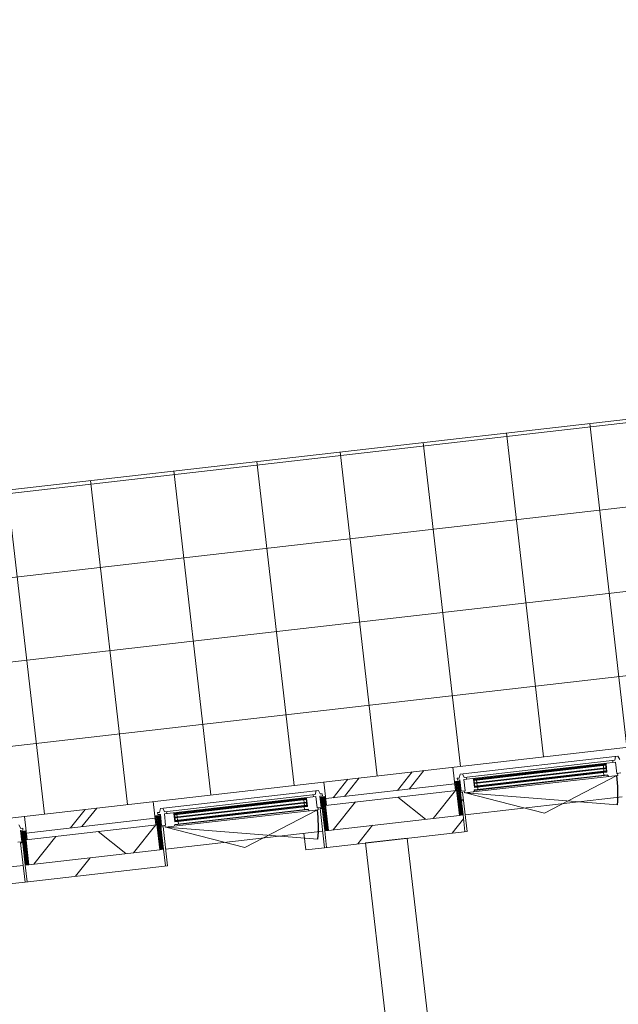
# Model space of a CAD drawing. Header units: metres. Extents: x 136266 to 136452, y 453403 to 453560.
# Tile 123 of 133: x 136309.44 to 136313.01, y 453541.84 to 453547.72. Entities that reach past the tile are written whole.
import ezdxf

# ---------------------------------------------------------------- set-up
doc = ezdxf.new("R2010")
doc.units = ezdxf.units.M
for name, color, linetype, lineweight in [('A-DETL-BEBOUWING', 253, 'Continuous', 9), ('A-DETL-GENF-4', 252, 'Continuous', 9), ('A-FLOR', 192, 'Continuous', 5), ('A-FLOR-PATT', 8, 'Continuous', 5)]:
    doc.layers.add(name, color=color, linetype=linetype, lineweight=lineweight)
pattern_1 = [(76.77799999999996, (1020.113961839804, 631.9547653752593), (-389.3964602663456, 91.48987229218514), [])]

# ---------------------------------------------------------------- blocks, each defined once
blk = doc.blocks.new('859-DO-0010 29-09-2022')
at = {"layer": 'A-DETL-BEBOUWING'}
h = blk.add_hatch(dxfattribs=at)
h.set_pattern_fill('FP_918', color=256, angle=44.99999999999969, style=0, pattern_type=2)
h.set_pattern_definition([(256.7779999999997, (17844.0998385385, 90220.05543908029), (412.954946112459, -97.02500956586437), []), (346.7779999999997, (17844.0998385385, 90220.05543908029), (97.02500956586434, 412.9549461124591), [])])
h.paths.add_polyline_path([(15627.83798171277, 88670.64174669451), (16010.16819308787, 88907.49332894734), (15931.17377989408, 89035.00757397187), (15548.84356851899, 88798.15599171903)])
h.paths.add_polyline_path([(16871.3143944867, 89440.968932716), (17540.33913338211, 89855.4262872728), (17461.34472018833, 89982.9405322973), (16792.31998129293, 89568.48317774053), (16867.4750875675, 89447.1664130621)])
h.paths.add_polyline_path([(18401.48533478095, 90388.90189104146), (19070.51007367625, 90803.35924559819), (18991.51566048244, 90930.87349062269), (18322.49092158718, 90516.41613606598), (18342.17537828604, 90484.64112143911)])
h.paths.add_polyline_path([(19931.65627507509, 91336.83484936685), (20218.35080259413, 91514.44062167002), (20139.35638940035, 91641.95486669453), (19852.66186188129, 91464.34909439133)])
h = blk.add_hatch(color=256, dxfattribs=at)
h.paths.add_polyline_path([(16022.63785941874, 89098.1389620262), (16034.53918895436, 89105.51177392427), (16032.43267126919, 89108.9121537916), (16020.53134173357, 89101.53934189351)])
h.paths.add_polyline_path([(15998.41290603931, 89137.24333050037), (16010.31423557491, 89144.61614239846), (16008.20771788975, 89148.0165222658), (15996.30638835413, 89140.64371036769)])
h.paths.add_polyline_path([(16683.1616486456, 89507.3300223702), (16695.06297818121, 89514.70283426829), (16692.95646049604, 89518.10321413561), (16681.05513096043, 89510.73040223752)])
h.paths.add_polyline_path([(16658.93669526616, 89546.43439084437), (16670.83802480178, 89553.80720274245), (16668.7315071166, 89557.20758260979), (16656.83017758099, 89549.83477071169)])
for points in [[(16000.51942372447, 89133.84295063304), (16672.94454248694, 89550.40682287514), (16670.83802480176, 89553.80720274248), (15998.41290603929, 89137.24333050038)], [(16010.52538272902, 89117.6911462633), (16682.95050149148, 89534.25501850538), (16680.84398380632, 89537.6553983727), (16008.41886504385, 89121.0915261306)], [(16020.53134173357, 89101.53934189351), (16692.95646049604, 89518.10321413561), (16690.84994281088, 89521.50359400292), (16018.4248240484, 89104.93972176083)], [(14470.34848341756, 88185.90999232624), (15142.77360218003, 88602.47386456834), (15140.66708449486, 88605.87424443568), (14468.24196573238, 88189.31037219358)], [(14480.35444242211, 88169.7581879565), (15152.77956118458, 88586.32206019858), (15150.67304349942, 88589.7224400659), (14478.24792473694, 88173.1585678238)], [(14490.36040142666, 88153.60638358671), (15162.78552018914, 88570.17025582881), (15160.67900250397, 88573.57063569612), (14488.25388374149, 88157.00676345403)]]:
    blk.add_hatch(color=256, dxfattribs=at).paths.add_polyline_path(points)
h = blk.add_hatch(dxfattribs=at)
h.set_pattern_fill('FP_314', color=256, angle=44.99999999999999, style=0, pattern_type=2)
h.set_pattern_definition([(256.778, (15663.73042189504, 89034.01533550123), (389.3964602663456, -91.48987229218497), []), (256.778, (14643.61575294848, 88402.05986301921), (389.3964602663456, -91.48987229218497), [])])
h.paths.add_polyline_path([(15527.77839171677, 88832.15979041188), (15905.00803323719, 89065.85159610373), (15852.345091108, 89150.86109278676), (15475.11544958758, 88917.16928709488)])
h = blk.add_hatch(dxfattribs=at)
h.set_pattern_fill('FP_1186', color=256, angle=-58.22199999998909, style=0, pattern_type=2)
h.set_pattern_definition([(121.7780000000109, (16052.42821922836, 88931.88045499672), (43.1848243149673, 26.75277460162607), [50.8, 0, 0, 0]), (121.7780000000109, (16048.10973679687, 88929.20517753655), (43.1848243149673, 26.75277460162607), [50.8, 0, 0, 0]), (121.7780000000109, (16043.79125436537, 88926.52990007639), (43.1848243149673, 26.75277460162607), [50.8, 0, 0, 0]), (121.7780000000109, (16039.47277193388, 88923.85462261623), (43.1848243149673, 26.75277460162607), [50.8, 0, 0, 0]), (121.7780000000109, (16035.15428950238, 88921.17934515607), (43.1848243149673, 26.75277460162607), [50.8, 0, 0, 0]), (121.7780000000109, (16030.83580707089, 88918.5040676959), (43.1848243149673, 26.75277460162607), [50.8, 0, 0, 0]), (121.7780000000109, (16026.51732463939, 88915.82879023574), (43.1848243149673, 26.75277460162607), [50.8, 0, 0, 0]), (121.7780000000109, (16022.19884220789, 88913.15351277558), (43.1848243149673, 26.75277460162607), [50.8, 0, 0, 0]), (121.7780000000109, (16017.8803597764, 88910.47823531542), (43.1848243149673, 26.75277460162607), [50.8, 0, 0, 0]), (121.7780000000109, (16013.56187734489, 88907.80295785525), (43.1848243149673, 26.75277460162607), [50.8, 0, 0, 0])])
h.paths.add_polyline_path([(15909.62427657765, 89069.79318139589), (16010.1681930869, 88907.49332894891), (16028.87028235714, 88919.07917621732), (15921.96450983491, 89091.64845448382), (15903.26242056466, 89080.06260721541)])
h = blk.add_hatch(dxfattribs=at)
h.set_pattern_fill('FP_1488', color=256, style=0, pattern_type=2)
h.set_pattern_definition([(90, (0, 0), (-400, 2.449293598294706e-14), [])])
h.paths.add_polyline_path([(16081.53322448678, 88834.06967953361), (16092.15941157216, 88840.65254729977), (15968.40149756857, 89040.42486450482), (15957.77531048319, 89033.84199673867), (16028.87028235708, 88919.07917621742)])
h = blk.add_hatch(dxfattribs=at)
h.set_pattern_fill('FP_931', color=256, angle=45.00000000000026, style=0, pattern_type=2)
h.set_pattern_definition([(256.7780000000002, (15334.31836391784, 88829.94643977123), (389.396460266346, -91.48987229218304), []), (256.7780000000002, (14314.20510918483, 88197.99096728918), (389.396460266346, -91.48987229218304), [])])
h.paths.add_polyline_path([(15246.18443394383, 88657.71379460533), (15527.77839171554, 88832.15979041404), (15475.11544958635, 88917.16928709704), (15193.52149181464, 88742.72329128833), (15241.29571661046, 88665.60525268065)])
h = blk.add_hatch(dxfattribs=at)
h.set_pattern_fill('FP_841', color=256, angle=44.99999999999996, style=0, pattern_type=2)
h.set_pattern_definition(pattern_1)
h.paths.add_polyline_path([(15680.50092390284, 88585.63225002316), (16081.53322450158, 88834.06967951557), (16028.87028235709, 88919.0791761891), (15627.83798177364, 88670.6417467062)])
h = blk.add_hatch(dxfattribs=at)
h.set_pattern_fill('FP_919', color=256, angle=44.99999999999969, style=0, pattern_type=2)
h.set_pattern_definition([(256.7779999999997, (13253.58736381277, 87376.25652001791), (412.954946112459, -97.02500956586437), []), (346.7779999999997, (13253.58736381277, 87376.25652001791), (97.02500956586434, 412.9549461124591), [])])
h.paths.add_polyline_path([(11037.32516081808, 85826.84287173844), (11419.65537219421, 86063.69445399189), (11340.66095900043, 86191.20869901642), (10958.3307476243, 85954.35711676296), (11023.08839331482, 85849.82412555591)])
h.paths.add_polyline_path([(12280.80157359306, 86597.17005776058), (12949.82631248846, 87011.62741231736), (12870.83189929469, 87139.14165734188), (12201.80716039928, 86724.68430278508)])
h.paths.add_polyline_path([(13810.97251388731, 87545.10301608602), (14479.99725278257, 87959.56037064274), (14401.0028395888, 88087.07461566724), (13731.97810069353, 87672.61726111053), (13746.92154945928, 87648.49526930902)])
h.paths.add_polyline_path([(15341.14345418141, 88493.0359744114), (15627.83798169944, 88670.64174671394), (15548.84356850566, 88798.15599173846), (15262.14904098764, 88620.55021943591), (15307.19831851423, 88547.83084118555)])
h = blk.add_hatch(dxfattribs=at)
h.set_pattern_fill('FP_1187', color=256, angle=-58.22199999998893, style=0, pattern_type=2)
h.set_pattern_definition([(121.7780000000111, (15300.48861763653, 88466.05777322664), (-43.18482431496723, -26.75277460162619), [50.8, 0, 0, 0]), (121.7780000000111, (15304.80710006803, 88468.7330506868), (-43.18482431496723, -26.75277460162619), [50.8, 0, 0, 0]), (121.7780000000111, (15309.12558249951, 88471.40832814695), (-43.18482431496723, -26.75277460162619), [50.8, 0, 0, 0]), (121.7780000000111, (15313.44406493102, 88474.08360560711), (-43.18482431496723, -26.75277460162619), [50.8, 0, 0, 0]), (121.7780000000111, (15317.76254736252, 88476.75888306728), (-43.18482431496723, -26.75277460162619), [50.8, 0, 0, 0]), (121.7780000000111, (15322.08102979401, 88479.43416052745), (-43.18482431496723, -26.75277460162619), [50.8, 0, 0, 0]), (121.7780000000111, (15326.39951222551, 88482.1094379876), (-43.18482431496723, -26.75277460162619), [50.8, 0, 0, 0]), (121.7780000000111, (15330.717994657, 88484.78471544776), (-43.18482431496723, -26.75277460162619), [50.8, 0, 0, 0]), (121.7780000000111, (15335.0364770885, 88487.45999290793), (-43.18482431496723, -26.75277460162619), [50.8, 0, 0, 0]), (121.7780000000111, (15339.35495951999, 88490.13527036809), (-43.18482431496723, -26.75277460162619), [50.8, 0, 0, 0])])
h.paths.add_polyline_path([(15215.53559238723, 88654.01940541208), (15322.4413649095, 88481.4501271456), (15341.14345417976, 88493.03597441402), (15234.23768165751, 88665.60525268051)])
h = blk.add_hatch(dxfattribs=at)
h.set_pattern_fill('FP_841', color=256, angle=44.99999999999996, style=0, pattern_type=2)
h.set_pattern_definition(pattern_1)
h.paths.add_polyline_path([(15375.1043070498, 88396.44063044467), (15680.50092389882, 88585.63225005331), (15627.83798176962, 88670.64174673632), (15322.44136494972, 88481.45012714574), (15341.14345417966, 88451.260868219)])
h = blk.add_hatch(color=256, dxfattribs=at)
h.paths.add_polyline_path([(14492.46691911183, 88150.2060037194), (14504.36824864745, 88157.57881561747), (14502.26173096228, 88160.9791954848), (14490.36040142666, 88153.60638358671)])
h.paths.add_polyline_path([(14468.2419657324, 88189.31037219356), (14480.14329526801, 88196.68318409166), (14478.03677758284, 88200.083563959), (14466.13544804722, 88192.71075206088)])
h.paths.add_polyline_path([(15152.99070833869, 88559.39706406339), (15164.8920378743, 88566.76987596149), (15162.78552018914, 88570.17025582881), (15150.88419065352, 88562.79744393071)])
h.paths.add_polyline_path([(15128.76575495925, 88598.50143253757), (15140.66708449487, 88605.87424443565), (15138.5605668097, 88609.27462430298), (15126.65923727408, 88601.90181240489)])
h = blk.add_hatch(dxfattribs=at)
h.set_pattern_fill('FP_934', color=256, angle=45.00000000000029, style=0, pattern_type=2)
h.set_pattern_definition([(256.7780000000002, (13992.76214463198, 87998.85909110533), (389.3964602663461, -91.48987229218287), []), (256.7780000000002, (12972.64818279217, 87366.90432573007), (389.3964602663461, -91.48987229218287), [])])
h.paths.add_polyline_path([(13716.01349364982, 87709.78083627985), (14374.83709294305, 88117.91863778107), (14322.17415081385, 88202.92813446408), (13663.35055152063, 87794.79033296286), (13711.12477631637, 87717.67229435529)])
h = blk.add_hatch(dxfattribs=at)
h.set_pattern_fill('FP_1186', color=256, angle=-58.22199999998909, style=0, pattern_type=2)
h.set_pattern_definition([(121.7780000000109, (14522.25727892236, 87983.94749669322), (43.1848243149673, 26.75277460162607), [50.8, 0, 0, 0]), (121.7780000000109, (14517.93879649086, 87981.27221923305), (43.1848243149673, 26.75277460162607), [50.8, 0, 0, 0]), (121.7780000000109, (14513.62031405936, 87978.59694177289), (43.1848243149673, 26.75277460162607), [50.8, 0, 0, 0]), (121.7780000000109, (14509.30183162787, 87975.92166431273), (43.1848243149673, 26.75277460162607), [50.8, 0, 0, 0]), (121.7780000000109, (14504.98334919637, 87973.24638685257), (43.1848243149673, 26.75277460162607), [50.8, 0, 0, 0]), (121.7780000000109, (14500.66486676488, 87970.5711093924), (43.1848243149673, 26.75277460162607), [50.8, 0, 0, 0]), (121.7780000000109, (14496.34638433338, 87967.89583193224), (43.1848243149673, 26.75277460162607), [50.8, 0, 0, 0]), (121.7780000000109, (14492.02790190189, 87965.22055447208), (43.1848243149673, 26.75277460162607), [50.8, 0, 0, 0]), (121.7780000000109, (14487.70941947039, 87962.54527701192), (43.1848243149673, 26.75277460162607), [50.8, 0, 0, 0]), (121.7780000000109, (14483.39093703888, 87959.86999955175), (43.1848243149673, 26.75277460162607), [50.8, 0, 0, 0])])
h.paths.add_polyline_path([(14379.45333627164, 88121.86022309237), (14479.99725278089, 87959.56037064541), (14498.69934205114, 87971.14621791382), (14391.7935695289, 88143.71549618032), (14373.09148025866, 88132.12964891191)])
h = blk.add_hatch(dxfattribs=at)
h.set_pattern_fill('FP_841', color=256, angle=44.99999999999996, style=0, pattern_type=2)
h.set_pattern_definition(pattern_1)
h.paths.add_polyline_path([(13844.93336675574, 87448.50767211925), (14551.36228419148, 87886.13672121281), (14498.69934205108, 87971.14621788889), (13792.27042465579, 87533.51716882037), (13810.97251388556, 87503.32790989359)])
h = blk.add_hatch(dxfattribs=at)
h.set_pattern_fill('FP_1187', color=256, angle=-58.22199999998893, style=0, pattern_type=2)
h.set_pattern_definition([(121.7780000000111, (13770.31767734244, 87518.12481490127), (-43.18482431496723, -26.75277460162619), [50.8, 0, 0, 0]), (121.7780000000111, (13774.63615977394, 87520.80009236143), (-43.18482431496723, -26.75277460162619), [50.8, 0, 0, 0]), (121.7780000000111, (13778.95464220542, 87523.47536982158), (-43.18482431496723, -26.75277460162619), [50.8, 0, 0, 0]), (121.7780000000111, (13783.27312463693, 87526.15064728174), (-43.18482431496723, -26.75277460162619), [50.8, 0, 0, 0]), (121.7780000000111, (13787.59160706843, 87528.8259247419), (-43.18482431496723, -26.75277460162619), [50.8, 0, 0, 0]), (121.7780000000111, (13791.91008949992, 87531.50120220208), (-43.18482431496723, -26.75277460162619), [50.8, 0, 0, 0]), (121.7780000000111, (13796.22857193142, 87534.17647966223), (-43.18482431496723, -26.75277460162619), [50.8, 0, 0, 0]), (121.7780000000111, (13800.54705436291, 87536.8517571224), (-43.18482431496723, -26.75277460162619), [50.8, 0, 0, 0]), (121.7780000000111, (13804.86553679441, 87539.52703458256), (-43.18482431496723, -26.75277460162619), [50.8, 0, 0, 0]), (121.7780000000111, (13809.1840192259, 87542.20231204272), (-43.18482431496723, -26.75277460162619), [50.8, 0, 0, 0])])
h.paths.add_polyline_path([(13685.36465209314, 87706.08644708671), (13792.27042461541, 87533.51716882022), (13810.97251388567, 87545.10301608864), (13704.06674136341, 87717.67229435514)])
at = {"layer": 'A-FLOR-PATT'}
h = blk.add_hatch(dxfattribs=at)
h.set_pattern_fill('FP_2157', color=256, style=0, pattern_type=2)
h.set_pattern_definition([(301.778, (-21054.317, 110988.263), (425.0474834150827, 263.3147106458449), []), (31.778, (-21054.317, 110988.263), (-263.3147106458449, 425.0474834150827), [])])
h.paths.add_polyline_path([(6191.462834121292, 83165.99469233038), (34811.43272052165, 100895.9175442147), (33793.35629722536, 102539.3153649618), (6426.877332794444, 85607.17890728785), (6498.637037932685, 85491.34306201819), (5236.496767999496, 84709.45371332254), (6186.032148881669, 83174.77200957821)])
h.paths.add_polyline_path([(6186.642657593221, 83174.77200957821), (5879.501525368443, 83670.56491452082), (5888.002475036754, 83675.83120873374), (6011.73582681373, 83476.09854033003), (6462.392761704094, 84315.79582026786), (6456.514394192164, 84317.41641166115), (6436.380546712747, 84326.69997714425), (6423.218018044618, 84341.40640257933), (6417.183763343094, 84364.20411516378), (6420.466992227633, 84384.18764523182), (6431.315363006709, 84401.21111798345), (6450.231755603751, 84412.9297250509), (6472.359349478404, 84415.28031004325), (6495.376774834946, 84405.70961843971), (6514.1612199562, 84383.55012347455), (6530.012522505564, 84357.96265727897), (7014.566653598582, 84658.14142741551), (7449.033683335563, 83956.81670019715), (6193.155254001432, 83178.80652926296)])
h.paths.add_polyline_path([(6484.216505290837, 84319.29851293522), (6498.175308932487, 84327.4271270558), (6490.669798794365, 84323.29629477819), (6485.482724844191, 84320.08292937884)])
h.paths.add_polyline_path([(6467.872086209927, 84319.65350277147), (6493.711463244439, 84329.76353983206), (6507.662638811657, 84346.79897252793), (6511.260578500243, 84370.9130724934), (6504.610612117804, 84390.7383935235), (6488.197745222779, 84406.16296522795), (6462.392761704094, 84410.81782195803), (6442.219892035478, 84404.73572443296), (6425.913236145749, 84387.38425576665), (6421.629112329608, 84360.34963942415), (6429.581965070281, 84339.29988489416), (6444.691945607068, 84325.0997466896), (6466.044373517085, 84320.08292937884)])
h.paths.add_polyline_path([(6502.618659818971, 84331.69037985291), (6510.79018884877, 84343.29528747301), (6504.610612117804, 84334.81618983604), (6503.667561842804, 84333.33633714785)])
h.paths.add_polyline_path([(6513.757654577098, 84350.7039351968), (6516.013973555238, 84363.34083667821), (6513.791530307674, 84350.98830301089)])
h.paths.add_polyline_path([(6515.59481035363, 84372.57676853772), (6511.445108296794, 84386.50491009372), (6515.450629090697, 84372.99738784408)])
h.paths.add_polyline_path([(6953.026886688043, 84643.54795128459), (6931.961709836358, 84677.55174995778), (6935.362089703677, 84679.65826764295), (6956.427266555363, 84645.65446896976)])
h.paths.add_polyline_path([(6966.794130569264, 84640.3132958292), (6964.6876128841, 84643.71367569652), (6998.691411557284, 84664.7788525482), (7000.797929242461, 84661.3784726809), (6971.087956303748, 84642.97329859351)])
h.paths.add_polyline_path([(6959.240589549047, 84639.07933399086), (6956.427266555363, 84643.27383897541), (6966.794130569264, 84640.3132958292), (6960.155488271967, 84639.22879370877)])
h.paths.add_polyline_path([(7004.032584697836, 84675.14571656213), (7000.632204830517, 84673.03919887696), (6979.567027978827, 84707.04299755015), (6982.967407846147, 84709.1495152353), (7001.37258193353, 84679.43954229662)])
h.paths.add_polyline_path([(7000.797929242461, 84661.3784726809), (7004.032584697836, 84675.14571656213), (7004.032584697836, 84665.87632661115), (7003.243330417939, 84664.7788525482)])
h.paths.add_polyline_path([(6935.196365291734, 84691.318993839), (6969.200163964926, 84712.3841706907), (6971.306681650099, 84708.98379082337), (6937.302882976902, 84687.91861397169)])
h.paths.add_polyline_path([(6931.961709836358, 84677.55174995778), (6931.961709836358, 84686.82113990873), (6935.196365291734, 84691.318993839), (6932.805759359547, 84679.65826764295)])
h.paths.add_polyline_path([(6982.967407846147, 84709.1495152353), (6969.200163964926, 84712.3841706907), (6976.753704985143, 84713.61813252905), (6979.567027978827, 84711.59491641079)])
for centre, start in [((15985.32452636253, 89044.438727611), 20.7780000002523), ((14455.15358605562, 88096.50576930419), 20.77800000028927)]:
    blk.add_arc(centre, 911.0000000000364, start, 31.77800000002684)
at = {"layer": 'A-DETL-BEBOUWING'}
for p, q in [((35656.36996214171, 101419.3517485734), (6005.057519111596, 83050.51753390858)), ((16715.87709148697, 89631.11491563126), (15909.13696796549, 89131.3435948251)), ((16734.26369849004, 89616.62586173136), (16715.87709148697, 89631.11491563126)), ((16708.76084948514, 89600.82697909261), (15939.42490450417, 89124.22735282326)), ((16717.6306874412, 89592.20572775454), (15943.19417265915, 89112.44632495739)), ((16698.55970988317, 89594.50742603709), (16704.87926293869, 89584.30628643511)), ((16703.97576195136, 89623.7421037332), (16708.76084948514, 89600.82697909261)), ((16753.44148808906, 89534.39927001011), (16717.6306874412, 89592.20572775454)), ((15981.07405152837, 89041.80558050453), (16764.01151597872, 89526.83127751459)), ((15993.75610345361, 89139.06382210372), (16671.28179201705, 89558.78747087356)), ((16670.83802480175, 89553.80720274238), (15998.41290603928, 89137.24333050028)), ((16000.51942372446, 89133.84295063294), (16672.94454248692, 89550.40682287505)), ((16680.84398380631, 89537.65539837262), (16008.41886504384, 89121.0915261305)), ((16010.525382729, 89117.6911462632), (16682.95050149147, 89534.25501850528)), ((16690.84994281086, 89521.50359400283), (16018.42482404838, 89104.93972176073)), ((16697.61326308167, 89516.28272253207), (16020.08757451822, 89096.55907376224)), ((16020.53134173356, 89101.53934189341), (16692.95646049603, 89518.10321413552)), ((16759.7610411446, 89524.19813040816), (16464.08519342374, 89136.5489756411)), ((16652.1733749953, 89551.65526231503), (16654.27989268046, 89548.25488244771)), ((16656.83017758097, 89549.8347707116), (16658.93669526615, 89546.43439084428)), ((16661.04321295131, 89543.03401097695), (16668.94265427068, 89530.28258647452)), ((16668.73150711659, 89557.20758260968), (16671.28179201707, 89558.78747087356)), ((16695.06297818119, 89514.70283426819), (16668.73150711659, 89557.20758260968)), ((16697.61326308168, 89516.28272253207), (16668.73150711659, 89557.20758260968)), ((16671.04917195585, 89526.88220660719), (16678.94861327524, 89514.13078210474)), ((16671.28179201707, 89558.78747087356), (16697.61326308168, 89516.28272253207)), ((16671.28179201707, 89558.78747087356), (16695.06297818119, 89514.70283426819)), ((16681.05513096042, 89510.73040223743), (16683.16164864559, 89507.33002237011)), ((16753.44148808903, 89534.39927001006), (16773.84376729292, 89547.03837612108)), ((16764.01151597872, 89526.83127751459), (16757.69196292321, 89537.03241711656)), ((16026.39215178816, 89082.5843714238), (16707.318220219, 89504.41453787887)), ((16027.77840935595, 89080.34664877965), (16708.70447778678, 89502.1768152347)), ((16680.61136374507, 89505.75013410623), (16688.6161309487, 89492.8286906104)), ((16707.318220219, 89504.41453787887), (16708.70447778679, 89502.1768152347)), ((16717.87599271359, 89498.25056022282), (16708.70447778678, 89502.1768152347)), ((15985.32452636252, 89044.438727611), (16837.07487079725, 89367.61414554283)), ((15926.0732100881, 89031.84779742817), (15852.34509110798, 89150.86109278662)), ((15913.92205549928, 89108.4284701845), (15903.72091589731, 89102.108917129)), ((15903.72091589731, 89102.108917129), (15910.04046895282, 89091.90777752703)), ((15909.13696796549, 89131.3435948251), (15913.92205549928, 89108.4284701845)), ((15910.04046895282, 89091.90777752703), (15922.79189345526, 89099.80721884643)), ((15939.42490450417, 89124.22735282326), (15921.0382975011, 89138.71640672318)), ((15922.79189345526, 89099.80721884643), (15958.60269410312, 89042.00076110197)), ((15943.19417265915, 89112.44632495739), (15979.00497330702, 89054.63986721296)), ((15955.94559716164, 89120.3457662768), (15949.62604410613, 89130.54690587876)), ((16464.08519342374, 89136.5489756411), (15985.32452636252, 89044.438727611)), ((16020.08757451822, 89096.55907376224), (15993.75610345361, 89139.06382210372)), ((16022.63785941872, 89098.13896202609), (15993.75610345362, 89139.06382210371)), ((16022.63785941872, 89098.13896202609), (15996.30638835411, 89140.64371036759)), ((15996.30638835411, 89140.64371036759), (16020.08757451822, 89096.55907376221)), ((16010.3142355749, 89144.61614239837), (16008.20771788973, 89148.0165222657)), ((16010.75800279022, 89149.59641052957), (16008.65148510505, 89152.9967903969)), ((16020.32019457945, 89128.46433802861), (16012.42075326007, 89141.21576253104)), ((16030.326153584, 89112.31253365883), (16022.42671226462, 89125.06395816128)), ((16034.53918895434, 89105.51177392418), (16032.43267126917, 89108.91215379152)), ((16045.09424105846, 89094.17021869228), (16037.08947385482, 89107.09166218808)), ((15246.18443394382, 88657.71379460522), (15905.00803323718, 89065.85159610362)), ((15954.12634399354, 89049.22656833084), (15949.87586915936, 89046.59342122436)), ((15968.40149756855, 89040.4248645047), (15957.77531048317, 89033.84199673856)), ((15958.60269410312, 89042.00076110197), (15979.00497330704, 89054.63986721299)), ((16092.15941157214, 88840.65254729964), (15968.40149756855, 89040.4248645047)), ((15974.75449847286, 89052.0067201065), (15981.07405152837, 89041.80558050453)), ((16027.77840935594, 89080.34664877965), (16026.39215178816, 89082.5843714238)), ((16027.20957479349, 89070.3862977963), (16027.77840935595, 89080.34664877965)), ((15931.17377989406, 89035.00757397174), (15262.14904098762, 88620.5502194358)), ((15341.1434541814, 88493.0359744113), (16010.16819308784, 88907.49332894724)), ((16081.53322450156, 88834.06967951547), (16028.87028237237, 88919.07917619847)), ((15364.47811995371, 88389.85776269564), (16092.15941157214, 88840.65254729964)), ((15193.52149181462, 88742.72329128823), (15267.24961079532, 88623.70999593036)), ((15185.70615118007, 88683.18195732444), (14378.96602765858, 88183.41063651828)), ((15178.58990917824, 88652.8940207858), (14409.25396419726, 88176.29439451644)), ((15187.45974713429, 88644.27276944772), (14413.02323235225, 88164.51336665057)), ((15168.38876957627, 88646.57446773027), (15174.70832263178, 88636.37332812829)), ((15173.80482164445, 88675.80914542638), (15178.58990917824, 88652.8940207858)), ((15204.09275818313, 88668.69290342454), (15185.70615118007, 88683.18195732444)), ((15187.45974713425, 88644.2727694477), (15223.27054778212, 88586.46631170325)), ((15214.29389778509, 88675.01245648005), (15204.09275818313, 88668.69290342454)), ((15207.86202633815, 88656.9118755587), (15220.6134508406, 88664.81131687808)), ((15243.67282698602, 88599.10541781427), (15207.86202633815, 88656.9118755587)), ((15220.6134508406, 88664.81131687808), (15214.29389778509, 88675.01245648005)), ((15786.74408834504, 88651.49112393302), (15574.22034663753, 88519.83376861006)), ((20697.58214384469, 80724.32536920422), (15786.74408834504, 88651.49112393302)), ((14450.90311122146, 88093.87262219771), (15233.84057567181, 88578.89831920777)), ((14463.5851631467, 88191.1308637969), (15141.11085171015, 88610.85451256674)), ((15140.66708449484, 88605.87424443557), (14468.24196573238, 88189.31037219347)), ((14470.34848341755, 88185.90999232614), (15142.77360218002, 88602.47386456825)), ((15150.6730434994, 88589.72244006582), (14478.24792473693, 88173.1585678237)), ((14480.3544424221, 88169.7581879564), (15152.77956118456, 88586.32206019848)), ((15160.67900250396, 88573.57063569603), (14488.25388374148, 88157.00676345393)), ((14490.36040142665, 88153.60638358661), (15162.78552018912, 88570.17025582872)), ((15229.59010083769, 88576.26517210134), (14933.91425311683, 88188.61601733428)), ((15122.00243468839, 88603.72230400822), (15124.10895237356, 88600.3219241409)), ((15126.65923727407, 88601.9018124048), (15128.76575495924, 88598.50143253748)), ((15130.8722726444, 88595.10105267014), (15138.77171396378, 88582.34962816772)), ((15164.89203787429, 88566.76987596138), (15138.56056680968, 88609.27462430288)), ((15167.44232277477, 88568.34976422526), (15138.56056680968, 88609.27462430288)), ((15150.6730434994, 88589.72244006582), (15140.66708449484, 88605.87424443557)), ((15140.87823164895, 88578.94924830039), (15148.77767296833, 88566.19782379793)), ((15141.11085171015, 88610.85451256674), (15167.44232277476, 88568.34976422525)), ((15141.11085171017, 88610.85451256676), (15164.89203787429, 88566.76987596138)), ((15164.89203787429, 88566.7698759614), (15152.77956118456, 88586.32206019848)), ((15223.27054778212, 88586.46631170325), (15243.67282698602, 88599.10541781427)), ((15233.84057567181, 88578.89831920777), (15227.52102261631, 88589.09945880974)), ((15243.44695172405, 88608.96437213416), (15239.19647688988, 88606.33122502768)), ((15251.34639303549, 88596.21294766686), (15240.72020595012, 88589.63007990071)), ((15240.72020595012, 88589.63007990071), (15364.47811995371, 88389.85776269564)), ((14496.22121148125, 88134.65141311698), (15177.14727991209, 88556.48157957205)), ((14497.60746904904, 88132.41369047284), (15178.53353747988, 88554.24385692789)), ((14506.91853354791, 88159.15870388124), (15167.44232277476, 88568.34976422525)), ((15150.44042343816, 88557.81717579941), (15158.44519064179, 88544.89573230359)), ((15150.88419065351, 88562.79744393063), (15152.99070833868, 88559.3970640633)), ((15177.14727991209, 88556.48157957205), (15178.53353747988, 88554.24385692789)), ((15178.53353747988, 88554.24385692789), (15177.14727991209, 88556.48157957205)), ((15178.53353747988, 88554.24385692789), (15187.70505240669, 88550.31760191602)), ((15187.70505240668, 88550.317601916), (15178.53353747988, 88554.24385692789)), ((15574.22034663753, 88519.83376861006), (20485.05840213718, 80592.66801388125)), ((15375.10430703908, 88396.4406304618), (15322.44136490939, 88481.45012714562)), ((14455.15358605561, 88096.50576930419), (15306.90393049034, 88419.68118723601)), ((14395.90226979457, 88083.914839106), (14322.17415081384, 88202.92813446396)), ((14383.75111519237, 88160.49551187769), (14373.5499755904, 88154.17595882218)), ((14378.96602765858, 88183.41063651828), (14383.75111519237, 88160.49551187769)), ((14409.25396419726, 88176.29439451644), (14390.8673571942, 88190.78344841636)), ((14413.02323235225, 88164.51336665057), (14448.83403300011, 88106.70690890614)), ((14425.77465685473, 88172.41280796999), (14419.45510379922, 88182.61394757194)), ((14933.91425311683, 88188.61601733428), (14455.15358605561, 88096.50576930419)), ((14463.58516314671, 88191.1308637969), (14489.91663421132, 88148.62611545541)), ((14492.46691911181, 88150.20600371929), (14463.58516314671, 88191.1308637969)), ((14492.46691911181, 88150.20600371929), (14466.13544804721, 88192.71075206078)), ((14466.13544804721, 88192.71075206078), (14489.91663421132, 88148.62611545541)), ((14480.143295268, 88196.68318409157), (14478.03677758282, 88200.08356395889)), ((14480.58706248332, 88201.66345222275), (14478.48054479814, 88205.06383209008)), ((14490.14925427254, 88180.53137972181), (14482.24981295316, 88193.28280422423)), ((14506.91853354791, 88159.15870388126), (14489.91663421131, 88148.62611545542)), ((14500.15521327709, 88164.37957535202), (14492.25577195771, 88177.13099985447)), ((14504.36824864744, 88157.57881561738), (14502.26173096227, 88160.97919548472)), ((14514.92330075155, 88146.23726038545), (14506.91853354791, 88159.15870388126)), ((13716.01349364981, 87709.78083627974), (14374.83709294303, 88117.91863778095)), ((14373.5499755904, 88154.17595882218), (14379.86952864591, 88143.97481922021)), ((14379.86952864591, 88143.97481922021), (14392.62095314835, 88151.87426053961)), ((14392.62095314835, 88151.87426053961), (14428.43175379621, 88094.06780279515)), ((14423.95540370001, 88101.29361000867), (14419.70492886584, 88098.66046290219)), ((14428.43175379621, 88094.06780279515), (14448.83403300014, 88106.70690890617)), ((14444.58355816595, 88104.07376179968), (14450.90311122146, 88093.87262219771)), ((14490.36040142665, 88153.60638358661), (14492.46691911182, 88150.20600371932)), ((14497.60746904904, 88132.41369047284), (14496.22121148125, 88134.651413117)), ((14497.60746904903, 88132.41369047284), (14496.22121148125, 88134.65141311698)), ((14497.03863448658, 88122.45333948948), (14497.60746904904, 88132.41369047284)), ((14401.00283958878, 88087.07461566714), (13731.97810069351, 87672.61726111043)), ((14438.23055726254, 88092.4919062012), (14427.60437017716, 88085.90903843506)), ((14561.98847126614, 87892.71958899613), (14438.23055726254, 88092.4919062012)), ((14479.99725279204, 87959.56037062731), (13810.9725138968, 87545.10301607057)), ((14498.69934205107, 87971.14621791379), (14551.36228418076, 87886.13672123)), ((13834.30717965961, 87441.92480437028), (14561.98847126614, 87892.71958899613)), ((13663.35055152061, 87794.79033296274), (13737.07867050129, 87675.77703760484)), ((13673.92181787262, 87720.759945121), (13655.53521086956, 87735.2489990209)), ((13684.12295747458, 87727.0794981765), (13673.92181787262, 87720.759945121)), ((13677.69108602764, 87708.97891725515), (13690.44251053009, 87716.87835857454)), ((13713.50188667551, 87651.17245951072), (13677.69108602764, 87708.97891725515)), ((13690.44251053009, 87716.87835857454), (13684.12295747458, 87727.0794981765)), ((13693.09960747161, 87638.5333533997), (13713.50188667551, 87651.17245951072)), ((13713.27601143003, 87661.03141380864), (13709.02553659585, 87658.39826670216)), ((13721.1754527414, 87648.27998934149), (13710.54926565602, 87641.69712157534)), ((13710.54926565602, 87641.69712157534), (13834.30717965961, 87441.92480437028)), ((13792.27042462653, 87533.51716880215), (13844.93336675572, 87448.50767211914))]:
    blk.add_line(p, q, dxfattribs=at)
at = {"layer": 'A-DETL-GENF-4'}
for p, q in [((15903.26242056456, 89080.0626072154), (15921.96450983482, 89091.64845448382)), ((16010.1681930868, 88907.4933289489), (15903.26242056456, 89080.0626072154)), ((15921.96450983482, 89091.64845448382), (16028.87028235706, 88919.07917621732)), ((16028.87028235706, 88919.07917621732), (16010.1681930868, 88907.4933289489)), ((15234.23768165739, 88665.60525268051), (15215.53559238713, 88654.0194054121)), ((15215.53559238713, 88654.0194054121), (15322.44136490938, 88481.45012714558)), ((15341.14345417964, 88493.035974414), (15234.23768165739, 88665.60525268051)), ((15322.44136490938, 88481.45012714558), (15341.14345417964, 88493.035974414)), ((14373.09148025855, 88132.1296489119), (14391.79356952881, 88143.71549618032)), ((14479.99725278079, 87959.5603706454), (14373.09148025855, 88132.1296489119)), ((14391.79356952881, 88143.71549618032), (14498.69934205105, 87971.14621791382)), ((14498.69934205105, 87971.14621791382), (14479.99725278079, 87959.5603706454)), ((13704.0667413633, 87717.67229435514), (13685.36465209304, 87706.08644708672)), ((13685.36465209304, 87706.08644708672), (13792.27042461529, 87533.51716882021)), ((13810.97251388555, 87545.10301608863), (13704.0667413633, 87717.67229435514)), ((13792.27042461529, 87533.51716882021), (13810.97251388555, 87545.10301608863))]:
    blk.add_line(p, q, dxfattribs=at)
at = {"layer": 'A-FLOR'}
for p, q in [((33793.35629722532, 102539.3153649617), (6426.877332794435, 85607.17890728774)), ((16841.98611815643, 89422.80021765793), (16039.49646946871, 88925.6620439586)), ((15311.81517784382, 88474.86725934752), (14509.32552915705, 87977.72908564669)), ((15268.81260850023, 88330.5934746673), (15216.14966637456, 88415.60297134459)), ((15364.47811995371, 88389.85776265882), (15268.81260850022, 88330.5934746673)), ((13781.64423754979, 87526.93430102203), (13685.9789367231, 87467.67014351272)), ((13834.30717965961, 87441.92480432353), (13738.64166821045, 87382.66051633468))]:
    blk.add_line(p, q, dxfattribs=at)

msp = doc.modelspace()

# ---------------------------------------------------------------- block references
at = {"xscale": 0.001, "yscale": 0.001, "zscale": 0.001, "rotation": 334.7650131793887}
msp.add_blockref('859-DO-0010 29-09-2022', (136259.6791283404, 453469.3710543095), dxfattribs=at)

doc.saveas('drawing.dxf')
